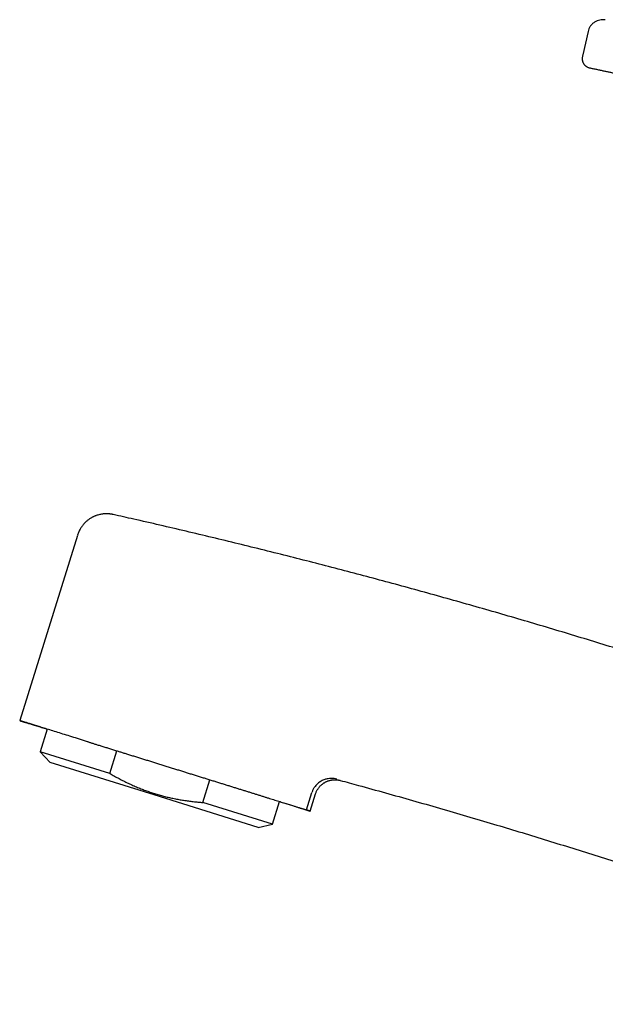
# Model space of a CAD drawing. Header units: millimetres. Extents: x 8 to 755, y 12 to 755.
# Tile 4 of 31: x 34 to 91, y 604 to 701. Entities that reach past the tile are written whole.
import ezdxf

# ---------------------------------------------------------------- set-up
doc = ezdxf.new("R2010")
doc.units = ezdxf.units.MM

msp = doc.modelspace()

# ---------------------------------------------------------------- linework, layer by layer
at = {"color": 7, "linetype": 'Continuous', "lineweight": 30}
for p, q in [((89.693, 699.693), (89.178, 697.37)), ((89.177, 697.374), (89.177, 697.37)), ((89.177, 697.37), (89.178, 697.37)), ((39.346, 649.988), (33.662, 631.738)), ((36.373, 630.894), (35.678, 628.664)), ((40.425, 629.636), (40.36, 629.657)), ((35.678, 628.664), (36.657, 627.604)), ((42.557, 626.522), (35.678, 628.664)), ((42.557, 626.522), (43.252, 628.755)), ((46.921, 624.407), (36.657, 627.604)), ((51.714, 623.67), (52.41, 625.903)), ((65.261, 625.843), (65.261, 625.843)), ((57.185, 621.21), (46.921, 624.407)), ((61.932, 622.935), (62.464, 624.643)), ((62.305, 622.817), (62.831, 624.507)), ((58.593, 621.527), (51.714, 623.67)), ((58.593, 621.527), (59.287, 623.757)), ((57.185, 621.21), (58.593, 621.527))]:
    msp.add_line(p, q, dxfattribs=at)
at = {"color": 7, "linetype": 'Continuous', "lineweight": 30, "flags": 128}
for points in [[(40.36, 629.657), (40.157, 629.72), (39.957, 629.782), (39.759, 629.844), (39.563, 629.905), (39.37, 629.965), (39.178, 630.024), (38.99, 630.083), (38.804, 630.141), (38.621, 630.198), (38.44, 630.254), (38.262, 630.31), (38.086, 630.364), (37.914, 630.418), (37.744, 630.471), (37.577, 630.523), (37.413, 630.574), (37.253, 630.624), (37.095, 630.673), (36.94, 630.721), (36.788, 630.768), (36.64, 630.814), (36.494, 630.859), (36.352, 630.904), (36.214, 630.947), (36.078, 630.989), (35.946, 631.03), (35.817, 631.07), (35.692, 631.109), (35.57, 631.147), (35.452, 631.183), (35.337, 631.219), (35.226, 631.254), (35.119, 631.287), (35.015, 631.319), (34.915, 631.35), (34.818, 631.38), (34.725, 631.409), (34.636, 631.437), (34.551, 631.463), (34.469, 631.489), (34.391, 631.513), (34.318, 631.536), (34.248, 631.558), (34.181, 631.578), (34.119, 631.597), (34.061, 631.615), (34.006, 631.632), (33.956, 631.648), (33.909, 631.662), (33.867, 631.676), (33.828, 631.687), (33.794, 631.698), (33.763, 631.708), (33.737, 631.716), (33.714, 631.723), (33.696, 631.728), (33.681, 631.733), (33.671, 631.736), (33.665, 631.738), (33.662, 631.738), (33.664, 631.738), (33.67, 631.736), (33.68, 631.733), (33.694, 631.728), (33.711, 631.723), (33.733, 631.716), (33.759, 631.708), (33.789, 631.698), (33.823, 631.687), (33.861, 631.676), (33.903, 631.662), (33.949, 631.648), (33.999, 631.632), (34.053, 631.615), (34.111, 631.597), (34.172, 631.578), (34.238, 631.558), (34.307, 631.536), (34.381, 631.513), (34.458, 631.489), (34.539, 631.463), (34.624, 631.437), (34.712, 631.409), (34.805, 631.38), (34.901, 631.35), (35, 631.319), (35.104, 631.287), (35.211, 631.254), (35.322, 631.219), (35.436, 631.183), (35.554, 631.147), (35.675, 631.109), (35.8, 631.07), (35.928, 631.03), (36.059, 630.989), (36.194, 630.947), (36.333, 630.904), (36.372, 630.891)], [(61.924, 622.935), (61.974, 622.919), (62.021, 622.905), (62.064, 622.891), (62.104, 622.879), (62.14, 622.868), (62.173, 622.858), (62.202, 622.849), (62.227, 622.841), (62.249, 622.834), (62.267, 622.828), (62.282, 622.824), (62.293, 622.821), (62.301, 622.818), (62.305, 622.817), (62.305, 622.817), (62.301, 622.818), (62.295, 622.821), (62.284, 622.824), (62.27, 622.828), (62.252, 622.834), (62.231, 622.841), (62.206, 622.849), (62.177, 622.858), (62.145, 622.868), (62.11, 622.879), (62.071, 622.891), (62.028, 622.905), (61.982, 622.919), (61.932, 622.935)]]:
    msp.add_lwpolyline(points, dxfattribs=at)
at = {"color": 7, "linetype": 'Continuous', "lineweight": 30}
for points, knots in [([(91.177, 700.841), (91.163, 700.842), (91.056, 700.851), (90.853, 700.82), (90.578, 700.741), (90.318, 700.602), (90.09, 700.417), (89.906, 700.195), (89.769, 699.951), (89.718, 699.777), (89.693, 699.693)], [0, 0, 0, 0, 0.020917, 0.157717, 0.299783, 0.444704, 0.589757, 0.732209, 0.869605, 1, 1, 1, 1]), ([(91.397, 700.824), (91.365, 700.828), (91.299, 700.838), (91.226, 700.844), (91.184, 700.843), (91.177, 700.843)], [0, 0, 0, 0, 0.455387, 0.909867, 1, 1, 1, 1]), ([(89.179, 697.386), (89.172, 697.358), (89.16, 697.302), (89.142, 697.217), (89.128, 697.132), (89.119, 697.045), (89.117, 696.963), (89.122, 696.885), (89.134, 696.811), (89.153, 696.736), (89.181, 696.661), (89.216, 696.587), (89.258, 696.514), (89.306, 696.445), (89.359, 696.38), (89.415, 696.322), (89.475, 696.272), (89.537, 696.229), (89.611, 696.187), (89.7, 696.149), (89.803, 696.116), (89.909, 696.09), (89.979, 696.075), (90.015, 696.068)], [0, 0, 0, 0, 0.045442, 0.090609, 0.135322, 0.179648, 0.224007, 0.261458, 0.299781, 0.339432, 0.380846, 0.423771, 0.467631, 0.511953, 0.556432, 0.600935, 0.645205, 0.689291, 0.733238, 0.799215, 0.865683, 0.932692, 1, 1, 1, 1]), ([(90.015, 696.068), (90.068, 696.056), (90.245, 696.019), (90.542, 695.956), (90.903, 695.879), (91.252, 695.805), (91.591, 695.732), (91.929, 695.66), (92.266, 695.589), (92.601, 695.517), (92.923, 695.449), (93.232, 695.383), (93.528, 695.32), (93.81, 695.26), (94.08, 695.202), (94.336, 695.148), (94.579, 695.096), (94.807, 695.047), (95.022, 695.002), (95.222, 694.959), (95.409, 694.919), (95.664, 694.865), (95.993, 694.795), (96.408, 694.707), (96.837, 694.616), (97.28, 694.521), (97.738, 694.424), (98.21, 694.324), (98.661, 694.228), (99.087, 694.137), (99.487, 694.052), (99.894, 693.965), (100.305, 693.878), (100.854, 693.761), (101.543, 693.614), (102.428, 693.426), (103.379, 693.223), (104.396, 693.007), (105.419, 692.789), (106.444, 692.571), (107.47, 692.353), (108.503, 692.133), (109.543, 691.912), (110.588, 691.69), (111.64, 691.466), (112.465, 691.291), (113.062, 691.163), (113.429, 691.085), (113.797, 691.007), (114.165, 690.928), (114.503, 690.856), (114.807, 690.792), (115.075, 690.735), (115.331, 690.68), (115.577, 690.627), (115.812, 690.577), (116.036, 690.53), (116.249, 690.484), (116.452, 690.441), (116.643, 690.4), (116.823, 690.362), (116.992, 690.326), (117.148, 690.293), (117.294, 690.261), (117.427, 690.233), (117.547, 690.208), (117.655, 690.185), (117.758, 690.163), (117.862, 690.141), (117.982, 690.115), (118.123, 690.085), (118.284, 690.051), (118.441, 690.017), (118.592, 689.985), (118.736, 689.954), (118.886, 689.923), (119.042, 689.889), (119.204, 689.855), (119.373, 689.819), (119.562, 689.779), (119.774, 689.734), (120.01, 689.684), (120.26, 689.631), (120.525, 689.574), (120.804, 689.515), (121.091, 689.454), (121.387, 689.391), (121.69, 689.327), (122.006, 689.26), (122.335, 689.19), (122.663, 689.12), (122.991, 689.051), (123.314, 688.982), (123.636, 688.914), (123.956, 688.846), (124.269, 688.779), (124.573, 688.715), (124.854, 688.655), (125.113, 688.6), (125.351, 688.55), (125.579, 688.501), (125.795, 688.455), (126.001, 688.411), (126.197, 688.37), (126.382, 688.33), (126.56, 688.292), (126.734, 688.255), (126.907, 688.218), (127.08, 688.181), (127.262, 688.143), (127.454, 688.102), (127.655, 688.059), (127.857, 688.016), (128.069, 687.97), (128.295, 687.922), (128.538, 687.87), (128.793, 687.816), (129.06, 687.759), (129.338, 687.699), (129.621, 687.639), (129.902, 687.579), (130.173, 687.521), (130.435, 687.465), (130.688, 687.411), (130.919, 687.362), (131.128, 687.317), (131.318, 687.276), (131.508, 687.236), (131.703, 687.194), (131.905, 687.151), (132.092, 687.111), (132.261, 687.075), (132.406, 687.044), (132.545, 687.015), (132.675, 686.987), (132.797, 686.961), (132.91, 686.937), (133.017, 686.914), (133.127, 686.891), (133.246, 686.866), (133.376, 686.838), (133.518, 686.808), (133.66, 686.778), (133.795, 686.749), (133.919, 686.723), (134.036, 686.698), (134.147, 686.674), (134.257, 686.651), (134.366, 686.628), (134.475, 686.605), (134.578, 686.583), (134.704, 686.556), (134.859, 686.524), (135.056, 686.482), (135.276, 686.435), (135.518, 686.384), (135.771, 686.331), (136.035, 686.275), (136.308, 686.217), (136.587, 686.159), (136.849, 686.103), (137.093, 686.052), (137.318, 686.004), (137.54, 685.957), (137.76, 685.911), (137.959, 685.868), (138.135, 685.831), (138.284, 685.799), (138.422, 685.77), (138.55, 685.743), (138.663, 685.719), (138.769, 685.696), (138.872, 685.674), (138.982, 685.651), (139.099, 685.626), (139.226, 685.599), (139.346, 685.573), (139.453, 685.551), (139.54, 685.532), (139.619, 685.515), (139.69, 685.5), (139.757, 685.486), (139.826, 685.471), (139.901, 685.455), (139.984, 685.437), (140.071, 685.418), (140.159, 685.4), (140.245, 685.381), (140.325, 685.364), (140.4, 685.348), (140.471, 685.333), (140.543, 685.317), (140.621, 685.3), (140.708, 685.282), (140.803, 685.261), (140.905, 685.239), (141.009, 685.217), (141.113, 685.194), (141.214, 685.173), (141.331, 685.148), (141.46, 685.12), (141.603, 685.089), (141.74, 685.059), (141.873, 685.031), (142.004, 685.002), (142.133, 684.975), (142.26, 684.947), (142.391, 684.919), (142.526, 684.89), (142.668, 684.86), (142.812, 684.829), (142.961, 684.797), (143.104, 684.766), (143.24, 684.737), (143.365, 684.71), (143.485, 684.685), (143.597, 684.661), (143.72, 684.635), (143.856, 684.606), (144.007, 684.574), (144.152, 684.543), (144.276, 684.517), (144.378, 684.496), (144.462, 684.478), (144.548, 684.46), (144.642, 684.44), (144.732, 684.422), (144.815, 684.404), (144.885, 684.389), (144.95, 684.376), (145.008, 684.364), (145.064, 684.352), (145.126, 684.339), (145.2, 684.324), (145.289, 684.305), (145.393, 684.284), (145.513, 684.259), (145.646, 684.231), (145.786, 684.202), (145.928, 684.172), (146.067, 684.143), (146.204, 684.114), (146.339, 684.086), (146.471, 684.058), (146.6, 684.03), (146.727, 684.003), (146.837, 683.979), (146.927, 683.959), (146.995, 683.944), (147.05, 683.932), (147.089, 683.923), (147.113, 683.918), (147.13, 683.914), (147.151, 683.909), (147.176, 683.903), (147.207, 683.896), (147.241, 683.889), (147.276, 683.881), (147.312, 683.872), (147.348, 683.864), (147.385, 683.855), (147.417, 683.848), (147.442, 683.842), (147.46, 683.837), (147.476, 683.834), (147.494, 683.829), (147.518, 683.823), (147.55, 683.816), (147.587, 683.807), (147.628, 683.797), (147.669, 683.787), (147.71, 683.777), (147.759, 683.764), (147.808, 683.752), (147.845, 683.742), (147.859, 683.739)], [0, 0, 0, 0, 0.002722, 0.009055, 0.015204, 0.021168, 0.026947, 0.032542, 0.038482, 0.044199, 0.049691, 0.054959, 0.060003, 0.064823, 0.069418, 0.073789, 0.077934, 0.081856, 0.085488, 0.088904, 0.092103, 0.095085, 0.101909, 0.108979, 0.116296, 0.12386, 0.131671, 0.139728, 0.148032, 0.154715, 0.16155, 0.168516, 0.175535, 0.182599, 0.196607, 0.210788, 0.227898, 0.245255, 0.262857, 0.280234, 0.297748, 0.315369, 0.333098, 0.350934, 0.368876, 0.386924, 0.393174, 0.399436, 0.405711, 0.411997, 0.418262, 0.423008, 0.42757, 0.431948, 0.43614, 0.440148, 0.443972, 0.447611, 0.451066, 0.454336, 0.457422, 0.460273, 0.462947, 0.465443, 0.467761, 0.469745, 0.471577, 0.473277, 0.475031, 0.476886, 0.479468, 0.482222, 0.48515, 0.487508, 0.489967, 0.492528, 0.49519, 0.497953, 0.500826, 0.503866, 0.507644, 0.511668, 0.51594, 0.520458, 0.525224, 0.530237, 0.53519, 0.540362, 0.545753, 0.551364, 0.557194, 0.562573, 0.568126, 0.573712, 0.579095, 0.584512, 0.589702, 0.594664, 0.598903, 0.602961, 0.606838, 0.610534, 0.61405, 0.617384, 0.620539, 0.623534, 0.626497, 0.629451, 0.632396, 0.63533, 0.638776, 0.642209, 0.645629, 0.649108, 0.653057, 0.657206, 0.661555, 0.666104, 0.670853, 0.675801, 0.68058, 0.685218, 0.689696, 0.694014, 0.698171, 0.701513, 0.704745, 0.707933, 0.711258, 0.714729, 0.718347, 0.720867, 0.7234, 0.725792, 0.728032, 0.73012, 0.732056, 0.733841, 0.735674, 0.737709, 0.739947, 0.742389, 0.745033, 0.747241, 0.749384, 0.751402, 0.753294, 0.755061, 0.757093, 0.75893, 0.760645, 0.762435, 0.76542, 0.768616, 0.772572, 0.776716, 0.78104, 0.785543, 0.790227, 0.795041, 0.79981, 0.803678, 0.807507, 0.8113, 0.815056, 0.818761, 0.821502, 0.824055, 0.826421, 0.8286, 0.830599, 0.832281, 0.834058, 0.835929, 0.837943, 0.840142, 0.842528, 0.844176, 0.845689, 0.847058, 0.848282, 0.849386, 0.850569, 0.851881, 0.853317, 0.854879, 0.85645, 0.857938, 0.859343, 0.860642, 0.861861, 0.863077, 0.86443, 0.865955, 0.867627, 0.869445, 0.871306, 0.873114, 0.874868, 0.87657, 0.879127, 0.881564, 0.883886, 0.88615, 0.888381, 0.890581, 0.892749, 0.894888, 0.897326, 0.899735, 0.902227, 0.904838, 0.90757, 0.909804, 0.912092, 0.914274, 0.91632, 0.918231, 0.921132, 0.924037, 0.926896, 0.929619, 0.931281, 0.932925, 0.934568, 0.9364, 0.938469, 0.93991, 0.941349, 0.942631, 0.943753, 0.944715, 0.945919, 0.947261, 0.948749, 0.950626, 0.952706, 0.954995, 0.957451, 0.95988, 0.962261, 0.964598, 0.966891, 0.969144, 0.971361, 0.973543, 0.975666, 0.977066, 0.978272, 0.97929, 0.980132, 0.980493, 0.980855, 0.981345, 0.981977, 0.982752, 0.983656, 0.984556, 0.985411, 0.986422, 0.987363, 0.988215, 0.988891, 0.989291, 0.989669, 0.990165, 0.99078, 0.991669, 0.992727, 0.993879, 0.995003, 0.996097, 0.997161, 0.998907, 1, 1, 1, 1]), ([(90.015, 696.068), (90.015, 696.068), (90.016, 696.068), (90.016, 696.068), (90.016, 696.068)], [0, 0, 0, 0, 0.560008, 1, 1, 1, 1]), ([(42.875, 652.057), (42.84, 652.064), (42.774, 652.079), (42.677, 652.095), (42.59, 652.107), (42.512, 652.115), (42.444, 652.121), (42.385, 652.125), (42.336, 652.127), (42.298, 652.128), (42.272, 652.129), (42.253, 652.129), (42.231, 652.129), (42.201, 652.129), (42.162, 652.129), (42.098, 652.127), (42.009, 652.122), (41.879, 652.111), (41.729, 652.09), (41.556, 652.056), (41.379, 652.01), (41.232, 651.963), (41.115, 651.918), (41.026, 651.882), (40.932, 651.839), (40.83, 651.788), (40.724, 651.73), (40.614, 651.663), (40.5, 651.588), (40.383, 651.502), (40.269, 651.408), (40.157, 651.308), (40.05, 651.201), (39.944, 651.085), (39.841, 650.959), (39.743, 650.823), (39.65, 650.678), (39.564, 650.525), (39.485, 650.364), (39.415, 650.196), (39.376, 650.08), (39.357, 650.021)], [0, 0, 0, 0, 0.024056, 0.046039, 0.065859, 0.083437, 0.098708, 0.111615, 0.123292, 0.131852, 0.137261, 0.140646, 0.144918, 0.152076, 0.160993, 0.170484, 0.195654, 0.220437, 0.258077, 0.29742, 0.338495, 0.381264, 0.401023, 0.422336, 0.445651, 0.470964, 0.498263, 0.526989, 0.557584, 0.590007, 0.624206, 0.656781, 0.690709, 0.725917, 0.762323, 0.799834, 0.838346, 0.877744, 0.917907, 0.958704, 1, 1, 1, 1]), ([(133.301, 624.656), (132.613, 624.921), (131.055, 625.523), (128.619, 626.447), (125.995, 627.43), (123.367, 628.402), (120.735, 629.362), (118.148, 630.292), (115.608, 631.194), (113.115, 632.067), (110.618, 632.93), (108.117, 633.782), (105.613, 634.625), (103.106, 635.456), (100.595, 636.277), (98.08, 637.088), (95.562, 637.889), (93.056, 638.674), (90.562, 639.444), (88.08, 640.199), (85.594, 640.944), (83.091, 641.684), (80.569, 642.418), (78.029, 643.145), (75.486, 643.862), (72.941, 644.568), (70.407, 645.26), (67.886, 645.937), (65.377, 646.6), (62.866, 647.252), (60.335, 647.899), (57.784, 648.539), (55.213, 649.173), (52.64, 649.796), (50.064, 650.409), (47.486, 651.011), (45.095, 651.559), (43.562, 651.902), (42.891, 652.052)], [0, 0, 0, 0, 0.023377, 0.05301, 0.082643, 0.112277, 0.14191, 0.171543, 0.199483, 0.227423, 0.255363, 0.283303, 0.311243, 0.339183, 0.367123, 0.395063, 0.423003, 0.450943, 0.478384, 0.505825, 0.533266, 0.560707, 0.588647, 0.616587, 0.644526, 0.672466, 0.700406, 0.727847, 0.755288, 0.782729, 0.81017, 0.838171, 0.866172, 0.894174, 0.922175, 0.950176, 0.978177, 1, 1, 1, 1]), ([(40.425, 629.636), (40.522, 629.606), (40.715, 629.546), (41.011, 629.454), (41.331, 629.355), (41.677, 629.247), (42.05, 629.131), (42.429, 629.013), (42.812, 628.894), (43.179, 628.779), (43.529, 628.67), (43.862, 628.567), (44.213, 628.457), (44.583, 628.342), (44.973, 628.221), (45.364, 628.099), (45.758, 627.976), (46.153, 627.853), (46.55, 627.73), (46.951, 627.605), (47.358, 627.478), (47.77, 627.35), (48.184, 627.221), (48.602, 627.09), (49.012, 626.963), (49.412, 626.838), (49.8, 626.717), (50.19, 626.596), (50.579, 626.475), (50.969, 626.353), (51.357, 626.232), (51.742, 626.112), (52.125, 625.993), (52.506, 625.874), (52.886, 625.756), (53.264, 625.638), (53.636, 625.522), (54.003, 625.408), (54.363, 625.296), (54.72, 625.184), (55.074, 625.074), (55.424, 624.965), (55.769, 624.857), (56.107, 624.752), (56.439, 624.648), (56.767, 624.546), (57.088, 624.446), (57.405, 624.347), (57.71, 624.252), (58.003, 624.161), (58.286, 624.073), (58.56, 623.987), (58.826, 623.904), (59.083, 623.824), (59.332, 623.747), (59.573, 623.671), (59.808, 623.598), (60.036, 623.527), (60.255, 623.458), (60.465, 623.393), (60.647, 623.336), (60.802, 623.288), (60.934, 623.246), (61.068, 623.204), (61.204, 623.162), (61.34, 623.12), (61.467, 623.08), (61.586, 623.043), (61.69, 623.01), (61.78, 622.982), (61.86, 622.957), (61.908, 622.942), (61.932, 622.935)], [0, 0, 0, 0, 0.012508, 0.025018, 0.037526, 0.05272, 0.067923, 0.083129, 0.098332, 0.113525, 0.126357, 0.139192, 0.152024, 0.16671, 0.181404, 0.196102, 0.210797, 0.225482, 0.240152, 0.254822, 0.26996, 0.285101, 0.30024, 0.315724, 0.331208, 0.34559, 0.359975, 0.374357, 0.388979, 0.403611, 0.41825, 0.432888, 0.447521, 0.462143, 0.477028, 0.491915, 0.506799, 0.521476, 0.536156, 0.550833, 0.565764, 0.580706, 0.595653, 0.610601, 0.625543, 0.640473, 0.655685, 0.670901, 0.686113, 0.700795, 0.715486, 0.73018, 0.74487, 0.759552, 0.774218, 0.788884, 0.804019, 0.819156, 0.834291, 0.849771, 0.865252, 0.876367, 0.887483, 0.898597, 0.912068, 0.925545, 0.939024, 0.952501, 0.965972, 0.977314, 0.988658, 1, 1, 1, 1]), ([(42.557, 626.522), (42.706, 626.436), (43.003, 626.264), (43.455, 626.019), (43.908, 625.785), (44.365, 625.562), (44.824, 625.35), (45.278, 625.155), (45.726, 624.975), (46.168, 624.81), (46.613, 624.656), (47.061, 624.513), (47.513, 624.381), (47.968, 624.26), (48.427, 624.149), (48.891, 624.05), (49.358, 623.961), (49.826, 623.883), (50.295, 623.815), (50.765, 623.757), (51.238, 623.708), (51.555, 623.682), (51.714, 623.67)], [0, 0, 0, 0, 0.05335, 0.106403, 0.159158, 0.211627, 0.263833, 0.315809, 0.364643, 0.413349, 0.461972, 0.510558, 0.559155, 0.607809, 0.656568, 0.705472, 0.754559, 0.803863, 0.85252, 0.901425, 0.950586, 1, 1, 1, 1]), ([(64.933, 625.963), (64.842, 625.983), (64.656, 626.026), (64.362, 626.041), (64.049, 626.015), (63.778, 625.947), (63.553, 625.86), (63.377, 625.772), (63.2, 625.66), (63.024, 625.52), (62.856, 625.35), (62.7, 625.148), (62.561, 624.912), (62.497, 624.735), (62.464, 624.643)], [0, 0, 0, 0, 0.090482, 0.18425, 0.284586, 0.394746, 0.454629, 0.518167, 0.585849, 0.658072, 0.735104, 0.817513, 0.905678, 1, 1, 1, 1]), ([(62.831, 624.507), (62.847, 624.553), (62.878, 624.645), (62.936, 624.777), (63.001, 624.9), (63.071, 625.015), (63.145, 625.12), (63.222, 625.215), (63.3, 625.3), (63.381, 625.38), (63.463, 625.452), (63.546, 625.516), (63.624, 625.571), (63.7, 625.62), (63.777, 625.665), (63.858, 625.707), (63.951, 625.75), (64.057, 625.792), (64.176, 625.832), (64.278, 625.858), (64.358, 625.875), (64.414, 625.885), (64.463, 625.893), (64.506, 625.898), (64.541, 625.902), (64.568, 625.905), (64.588, 625.906), (64.605, 625.907), (64.623, 625.908), (64.644, 625.91), (64.673, 625.911), (64.711, 625.912), (64.761, 625.912), (64.822, 625.911), (64.893, 625.907), (64.974, 625.899), (65.064, 625.887), (65.161, 625.869), (65.227, 625.852), (65.261, 625.843)], [0, 0, 0, 0, 0.048031, 0.0949158, 0.140397, 0.1842369, 0.2262219, 0.2661639, 0.3039018, 0.339301, 0.3767532, 0.4108829, 0.4415982, 0.4701654, 0.4992618, 0.5289389, 0.5591652, 0.5994269, 0.6404785, 0.6822233, 0.7021164, 0.7209267, 0.7372875, 0.7512239, 0.7627617, 0.7714975, 0.7781201, 0.7829127, 0.7879376, 0.7951064, 0.8044026, 0.8160338, 0.8326288, 0.8526912, 0.8761307, 0.9028313, 0.9326501, 0.9654151, 1, 1, 1, 1]), ([(65.261, 625.841), (65.858, 625.679), (67.348, 625.276), (69.726, 624.617), (72.395, 623.866), (75.06, 623.102), (77.722, 622.327), (80.33, 621.555), (82.884, 620.786), (85.384, 620.023), (87.881, 619.248), (90.375, 618.463), (92.865, 617.667), (95.352, 616.861), (97.835, 616.044), (100.315, 615.217), (102.792, 614.379), (105.25, 613.535), (107.689, 612.687), (110.111, 611.833), (112.529, 610.97), (114.958, 610.09), (117.398, 609.196), (119.848, 608.285), (122.295, 607.364), (124.738, 606.433), (127.162, 605.497), (129.568, 604.557), (131.955, 603.612), (134.339, 602.657), (136.734, 601.686), (139.142, 600.698), (141.562, 599.693), (143.977, 598.677), (146.388, 597.652), (148.794, 596.616), (150.958, 595.675), (152.318, 595.075), (152.878, 594.827)], [0, 0, 0, 0, 0.019962, 0.049765, 0.079568, 0.109371, 0.139174, 0.168978, 0.197078, 0.225178, 0.253278, 0.281378, 0.309478, 0.337578, 0.365678, 0.393778, 0.421878, 0.449978, 0.477577, 0.505175, 0.532773, 0.560371, 0.588472, 0.616572, 0.644672, 0.672772, 0.700872, 0.72847, 0.756068, 0.783667, 0.811265, 0.839427, 0.867588, 0.89575, 0.923911, 0.952073, 0.980234, 1, 1, 1, 1]), ([(59.286, 623.754), (59.294, 623.752), (59.385, 623.724), (59.553, 623.671), (59.789, 623.598), (60.017, 623.527), (60.237, 623.458), (60.448, 623.393), (60.631, 623.336), (60.787, 623.288), (60.919, 623.246), (61.055, 623.204), (61.191, 623.162), (61.328, 623.12), (61.456, 623.08), (61.575, 623.043), (61.68, 623.01), (61.771, 622.982), (61.852, 622.957), (61.9, 622.942), (61.924, 622.935)], [0, 0, 0, 0, 0.005958, 0.070528, 0.137159, 0.203805, 0.270437, 0.338594, 0.406751, 0.455685, 0.504624, 0.553557, 0.612863, 0.672198, 0.731542, 0.790878, 0.850185, 0.900121, 0.950063, 1, 1, 1, 1])]:
    msp.add_open_spline(points, degree=3, knots=knots, dxfattribs=at)

doc.saveas('drawing.dxf')
